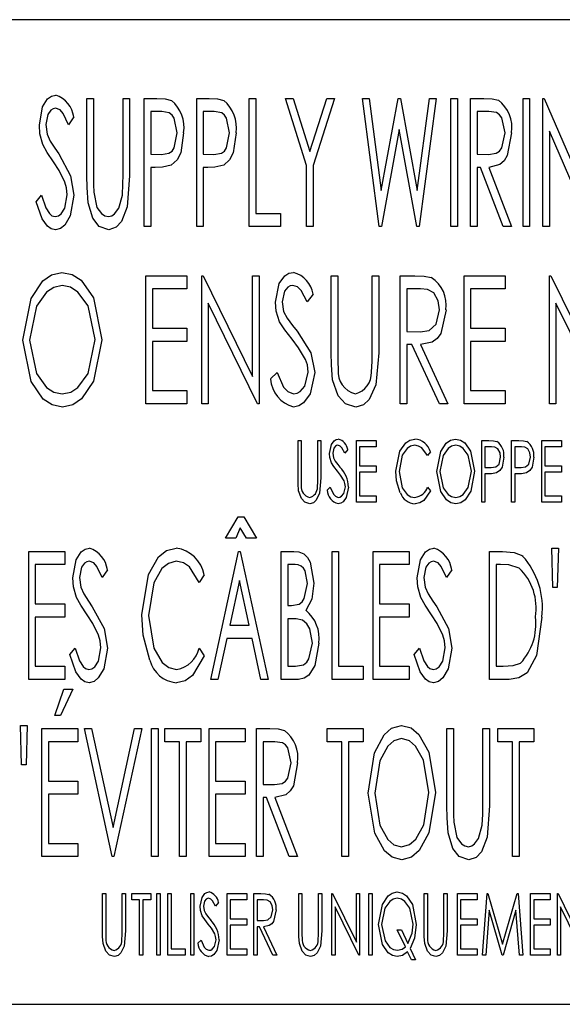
# Model space of a CAD drawing. Extents: x 7 to 118, y 3 to 79.
# Tile 30 of 37: x 57.238 to 57.789, y 31.54 to 32.54. Entities that reach past the tile are written whole.
import ezdxf

# ---------------------------------------------------------------- set-up
doc = ezdxf.new("R2010")
doc.units = 0
doc.layers.add('BODY', color=3, linetype='CONTINUOUS')

msp = doc.modelspace()

# ---------------------------------------------------------------- linework, layer by layer
at = {"layer": 'BODY', "linetype": 'CONTINUOUS'}
for p, q in [((59.3129, 32.54), (56.5629, 32.54)), ((57.3062, 32.46), (57.3129, 32.46)), ((57.3062, 32.3815), (57.3062, 32.46)), ((57.3129, 32.46), (57.3129, 32.3821)), ((57.3429, 32.46), (57.3495, 32.46)), ((57.3429, 32.3821), (57.3429, 32.46)), ((57.3495, 32.46), (57.3495, 32.3815)), ((57.3645, 32.46), (57.3773, 32.46)), ((57.3645, 32.33), (57.3645, 32.46)), ((57.4179, 32.46), (57.4306, 32.46)), ((57.4179, 32.33), (57.4179, 32.46)), ((57.4712, 32.46), (57.4779, 32.46)), ((57.4712, 32.33), (57.4712, 32.46)), ((57.4779, 32.46), (57.4779, 32.3433)), ((57.5079, 32.46), (57.5158, 32.46)), ((57.5295, 32.3918), (57.5079, 32.46)), ((57.5158, 32.46), (57.5329, 32.4062)), ((57.5329, 32.4062), (57.55, 32.46)), ((57.5579, 32.46), (57.5362, 32.3918)), ((57.55, 32.46), (57.5579, 32.46)), ((57.5862, 32.46), (57.5931, 32.46)), ((57.6033, 32.33), (57.5862, 32.46)), ((57.5931, 32.46), (57.6054, 32.3666)), ((57.6054, 32.3666), (57.6226, 32.46)), ((57.6226, 32.46), (57.625, 32.46)), ((57.625, 32.46), (57.642, 32.3666)), ((57.642, 32.3666), (57.6544, 32.46)), ((57.6612, 32.46), (57.644, 32.33)), ((57.6544, 32.46), (57.6612, 32.46)), ((57.6762, 32.46), (57.6829, 32.46)), ((57.6762, 32.33), (57.6762, 32.46)), ((57.6829, 32.46), (57.6829, 32.33)), ((57.6962, 32.46), (57.7095, 32.46)), ((57.6962, 32.33), (57.6962, 32.46)), ((57.7495, 32.46), (57.7562, 32.46)), ((57.7495, 32.33), (57.7495, 32.46)), ((57.7562, 32.46), (57.7562, 32.33)), ((57.7695, 32.46), (57.7709, 32.46)), ((57.7695, 32.33), (57.7695, 32.46)), ((57.7709, 32.46), (57.8129, 32.3629)), ((57.2929, 32.4413), (57.2876, 32.4333)), ((57.3712, 32.4466), (57.3712, 32.4033)), ((57.3824, 32.4466), (57.3712, 32.4466)), ((57.4245, 32.4466), (57.4245, 32.4033)), ((57.4357, 32.4466), (57.4245, 32.4466)), ((57.7029, 32.4466), (57.7029, 32.4033)), ((57.7147, 32.4466), (57.7029, 32.4466)), ((57.6237, 32.4283), (57.6056, 32.33)), ((57.6416, 32.33), (57.6237, 32.4283)), ((57.7762, 32.4268), (57.7762, 32.33)), ((57.818, 32.33), (57.7762, 32.4268)), ((57.3712, 32.4033), (57.3819, 32.403)), ((57.4245, 32.4033), (57.4352, 32.403)), ((57.7029, 32.4033), (57.7144, 32.4031)), ((57.5295, 32.33), (57.5295, 32.3918)), ((57.5362, 32.3918), (57.5362, 32.33)), ((57.3712, 32.39), (57.3712, 32.33)), ((57.3757, 32.39), (57.3712, 32.39)), ((57.4245, 32.39), (57.4245, 32.33)), ((57.4291, 32.39), (57.4245, 32.39)), ((57.7029, 32.39), (57.7029, 32.33)), ((57.7061, 32.39), (57.7029, 32.39)), ((57.7294, 32.33), (57.7061, 32.39)), ((57.7146, 32.39), (57.7379, 32.33)), ((57.2545, 32.3551), (57.26, 32.3616)), ((57.4779, 32.3433), (57.5029, 32.3433)), ((57.5029, 32.3433), (57.5029, 32.33)), ((57.3712, 32.33), (57.3645, 32.33)), ((57.4245, 32.33), (57.4179, 32.33)), ((57.5029, 32.33), (57.4712, 32.33)), ((57.5362, 32.33), (57.5295, 32.33)), ((57.6056, 32.33), (57.6033, 32.33)), ((57.644, 32.33), (57.6416, 32.33)), ((57.6829, 32.33), (57.6762, 32.33)), ((57.7029, 32.33), (57.6962, 32.33)), ((57.7379, 32.33), (57.7294, 32.33)), ((57.7562, 32.33), (57.7495, 32.33)), ((57.7762, 32.33), (57.7695, 32.33)), ((57.3662, 32.28), (57.4079, 32.28)), ((57.3662, 32.15), (57.3662, 32.28)), ((57.4079, 32.28), (57.4079, 32.2666)), ((57.4229, 32.28), (57.4243, 32.28)), ((57.4229, 32.15), (57.4229, 32.28)), ((57.4243, 32.28), (57.4745, 32.1775)), ((57.4745, 32.28), (57.4812, 32.28)), ((57.4745, 32.1775), (57.4745, 32.28)), ((57.4812, 32.28), (57.4812, 32.15)), ((57.5545, 32.28), (57.5612, 32.28)), ((57.5545, 32.2015), (57.5545, 32.28)), ((57.5612, 32.28), (57.5612, 32.2021)), ((57.5962, 32.28), (57.6029, 32.28)), ((57.5962, 32.2021), (57.5962, 32.28)), ((57.6029, 32.28), (57.6029, 32.2015)), ((57.6245, 32.28), (57.6394, 32.28)), ((57.6245, 32.15), (57.6245, 32.28)), ((57.6895, 32.28), (57.7312, 32.28)), ((57.6895, 32.15), (57.6895, 32.28)), ((57.7312, 32.28), (57.7312, 32.2666)), ((57.7762, 32.28), (57.7776, 32.28)), ((57.7762, 32.15), (57.7762, 32.28)), ((57.7776, 32.28), (57.8279, 32.1775)), ((57.3729, 32.2666), (57.3729, 32.2266)), ((57.4079, 32.2666), (57.3729, 32.2666)), ((57.5362, 32.2613), (57.5299, 32.2533)), ((57.6312, 32.2666), (57.6312, 32.2233)), ((57.6451, 32.2666), (57.6312, 32.2666)), ((57.6962, 32.2666), (57.6962, 32.2266)), ((57.7312, 32.2666), (57.6962, 32.2666)), ((57.4295, 32.2522), (57.4295, 32.15)), ((57.4797, 32.15), (57.4295, 32.2522)), ((57.7829, 32.2522), (57.7829, 32.15)), ((57.833, 32.15), (57.7829, 32.2522)), ((57.3729, 32.2266), (57.4079, 32.2266)), ((57.4079, 32.2266), (57.4079, 32.2133)), ((57.6312, 32.2233), (57.6448, 32.2231)), ((57.6962, 32.2266), (57.7312, 32.2266)), ((57.7312, 32.2266), (57.7312, 32.2133)), ((57.3729, 32.2133), (57.3729, 32.1633)), ((57.4079, 32.2133), (57.3729, 32.2133)), ((57.6962, 32.2133), (57.6962, 32.1633)), ((57.7312, 32.2133), (57.6962, 32.2133)), ((57.6312, 32.21), (57.6312, 32.15)), ((57.6366, 32.21), (57.6312, 32.21)), ((57.6644, 32.15), (57.6366, 32.21)), ((57.6451, 32.21), (57.6729, 32.15)), ((57.4929, 32.1751), (57.4994, 32.1816)), ((57.3729, 32.1633), (57.4079, 32.1633)), ((57.4079, 32.1633), (57.4079, 32.15)), ((57.6962, 32.1633), (57.7312, 32.1633)), ((57.7312, 32.1633), (57.7312, 32.15)), ((57.4079, 32.15), (57.3662, 32.15)), ((57.4295, 32.15), (57.4229, 32.15)), ((57.4812, 32.15), (57.4797, 32.15)), ((57.6312, 32.15), (57.6245, 32.15)), ((57.6729, 32.15), (57.6644, 32.15)), ((57.7312, 32.15), (57.6895, 32.15)), ((57.7829, 32.15), (57.7762, 32.15)), ((57.5208, 32.1125), (57.524, 32.1125)), ((57.5208, 32.0747), (57.5208, 32.1125)), ((57.524, 32.1125), (57.524, 32.075)), ((57.5408, 32.1125), (57.544, 32.1125)), ((57.5408, 32.075), (57.5408, 32.1125)), ((57.544, 32.1125), (57.544, 32.0747)), ((57.5801, 32.1125), (57.6001, 32.1125)), ((57.5801, 32.05), (57.5801, 32.1125)), ((57.6001, 32.1125), (57.6001, 32.1061)), ((57.7075, 32.1125), (57.7146, 32.1125)), ((57.7075, 32.05), (57.7075, 32.1125)), ((57.7379, 32.1125), (57.7451, 32.1125)), ((57.7379, 32.05), (57.7379, 32.1125)), ((57.7684, 32.1125), (57.7884, 32.1125)), ((57.7684, 32.05), (57.7684, 32.1125)), ((57.7884, 32.1125), (57.7884, 32.1061)), ((57.5713, 32.1035), (57.5683, 32.0997)), ((57.5833, 32.1061), (57.5833, 32.0868)), ((57.6001, 32.1061), (57.5833, 32.1061)), ((57.6554, 32.101), (57.6525, 32.0973)), ((57.7107, 32.1061), (57.7107, 32.0852)), ((57.7174, 32.1061), (57.7107, 32.1061)), ((57.7411, 32.1061), (57.7411, 32.0852)), ((57.7479, 32.1061), (57.7411, 32.1061)), ((57.7716, 32.1061), (57.7716, 32.0868)), ((57.7884, 32.1061), (57.7716, 32.1061)), ((57.5833, 32.0868), (57.6001, 32.0868)), ((57.5833, 32.0804), (57.5833, 32.0564)), ((57.6001, 32.0804), (57.5833, 32.0804)), ((57.6001, 32.0868), (57.6001, 32.0804)), ((57.7107, 32.0852), (57.7171, 32.0851)), ((57.7411, 32.0852), (57.7476, 32.0851)), ((57.7716, 32.0868), (57.7884, 32.0868)), ((57.7716, 32.0804), (57.7716, 32.0564)), ((57.7884, 32.0804), (57.7716, 32.0804)), ((57.7884, 32.0868), (57.7884, 32.0804)), ((57.7107, 32.0788), (57.7107, 32.05)), ((57.7133, 32.0788), (57.7107, 32.0788)), ((57.7411, 32.0788), (57.7411, 32.05)), ((57.7438, 32.0788), (57.7411, 32.0788)), ((57.5504, 32.062), (57.5536, 32.0652)), ((57.6525, 32.0652), (57.6554, 32.0615)), ((57.5833, 32.0564), (57.6001, 32.0564)), ((57.6001, 32.0564), (57.6001, 32.05)), ((57.7716, 32.0564), (57.7884, 32.0564)), ((57.7884, 32.0564), (57.7884, 32.05)), ((57.6001, 32.05), (57.5801, 32.05)), ((57.7107, 32.05), (57.7075, 32.05)), ((57.7411, 32.05), (57.7379, 32.05)), ((57.7884, 32.05), (57.7684, 32.05)), ((57.447, 32.0133), (57.46, 32.035)), ((57.46, 32.035), (57.4658, 32.035)), ((57.4658, 32.035), (57.4787, 32.0133)), ((57.462, 32.0239), (57.4574, 32.0133)), ((57.4683, 32.0133), (57.462, 32.0239)), ((57.4574, 32.0133), (57.447, 32.0133)), ((57.4787, 32.0133), (57.4683, 32.0133)), ((57.7787, 32.0033), (57.7854, 32.0033)), ((57.7797, 31.9633), (57.7787, 32.0033)), ((57.7854, 32.0033), (57.7843, 31.9633)), ((57.247, 32), (57.2837, 32)), ((57.247, 31.87), (57.247, 32)), ((57.2837, 32), (57.2837, 31.9866)), ((57.432, 31.87), (57.4604, 32)), ((57.4604, 32), (57.462, 32)), ((57.462, 32), (57.4904, 31.87)), ((57.5037, 32), (57.5164, 32)), ((57.5037, 31.87), (57.5037, 32)), ((57.5554, 32), (57.562, 32)), ((57.5554, 31.87), (57.5554, 32)), ((57.562, 32), (57.562, 31.8833)), ((57.597, 32), (57.6337, 32)), ((57.597, 31.87), (57.597, 32)), ((57.6337, 32), (57.6337, 31.9866)), ((57.7154, 32), (57.7285, 32)), ((57.7154, 31.87), (57.7154, 32)), ((57.2537, 31.9866), (57.2537, 31.9466)), ((57.2837, 31.9866), (57.2537, 31.9866)), ((57.327, 31.9813), (57.3218, 31.9733)), ((57.5104, 31.9866), (57.5104, 31.945)), ((57.5177, 31.9866), (57.5104, 31.9866)), ((57.6037, 31.9866), (57.6037, 31.9466)), ((57.6337, 31.9866), (57.6037, 31.9866)), ((57.677, 31.9813), (57.6718, 31.9733)), ((57.7264, 31.9866), (57.722, 31.9866)), ((57.722, 31.9866), (57.722, 31.8833)), ((57.4254, 31.9761), (57.4203, 31.9683)), ((57.4612, 31.9703), (57.4513, 31.925)), ((57.4711, 31.925), (57.4612, 31.9703)), ((57.7843, 31.9633), (57.7797, 31.9633)), ((57.2537, 31.9466), (57.2837, 31.9466)), ((57.2837, 31.9466), (57.2837, 31.9333)), ((57.5104, 31.945), (57.514, 31.945)), ((57.6037, 31.9466), (57.6337, 31.9466)), ((57.6337, 31.9466), (57.6337, 31.9333)), ((57.2537, 31.9333), (57.2537, 31.8833)), ((57.2837, 31.9333), (57.2537, 31.9333)), ((57.5104, 31.9316), (57.5104, 31.8833)), ((57.5139, 31.9316), (57.5104, 31.9316)), ((57.6037, 31.9333), (57.6037, 31.8833)), ((57.6337, 31.9333), (57.6037, 31.9333)), ((57.4513, 31.925), (57.4711, 31.925)), ((57.4484, 31.9116), (57.4393, 31.87)), ((57.474, 31.9116), (57.4484, 31.9116)), ((57.4831, 31.87), (57.474, 31.9116)), ((57.2887, 31.8951), (57.2942, 31.9016)), ((57.4203, 31.9016), (57.4254, 31.8939)), ((57.6387, 31.8951), (57.6442, 31.9016)), ((57.2537, 31.8833), (57.2837, 31.8833)), ((57.2837, 31.8833), (57.2837, 31.87)), ((57.5104, 31.8833), (57.5181, 31.8833)), ((57.562, 31.8833), (57.587, 31.8833)), ((57.587, 31.8833), (57.587, 31.87)), ((57.6037, 31.8833), (57.6337, 31.8833)), ((57.6337, 31.8833), (57.6337, 31.87)), ((57.722, 31.8833), (57.7292, 31.8833)), ((57.2837, 31.87), (57.247, 31.87)), ((57.4393, 31.87), (57.432, 31.87)), ((57.4904, 31.87), (57.4831, 31.87)), ((57.5213, 31.87), (57.5037, 31.87)), ((57.587, 31.87), (57.5554, 31.87)), ((57.6337, 31.87), (57.597, 31.87)), ((57.7355, 31.87), (57.7154, 31.87)), ((57.2737, 31.8333), (57.2829, 31.86)), ((57.292, 31.86), (57.2795, 31.8333)), ((57.2829, 31.86), (57.292, 31.86)), ((57.2795, 31.8333), (57.2737, 31.8333)), ((57.2387, 31.8233), (57.2454, 31.8233)), ((57.2397, 31.7833), (57.2387, 31.8233)), ((57.2454, 31.8233), (57.2443, 31.7833)), ((57.2604, 31.82), (57.297, 31.82)), ((57.2604, 31.69), (57.2604, 31.82)), ((57.297, 31.82), (57.297, 31.8066)), ((57.3037, 31.82), (57.311, 31.82)), ((57.332, 31.69), (57.3037, 31.82)), ((57.311, 31.82), (57.3328, 31.7196)), ((57.3328, 31.7196), (57.3547, 31.82)), ((57.362, 31.82), (57.3337, 31.69)), ((57.3547, 31.82), (57.362, 31.82)), ((57.372, 31.82), (57.3787, 31.82)), ((57.372, 31.69), (57.372, 31.82)), ((57.3787, 31.82), (57.3787, 31.69)), ((57.3854, 31.82), (57.422, 31.82)), ((57.3854, 31.8066), (57.3854, 31.82)), ((57.422, 31.82), (57.422, 31.8066)), ((57.4304, 31.82), (57.467, 31.82)), ((57.4304, 31.69), (57.4304, 31.82)), ((57.467, 31.82), (57.467, 31.8066)), ((57.4787, 31.82), (57.492, 31.82)), ((57.4787, 31.69), (57.4787, 31.82)), ((57.5504, 31.82), (57.587, 31.82)), ((57.5504, 31.8066), (57.5504, 31.82)), ((57.587, 31.82), (57.587, 31.8066)), ((57.672, 31.82), (57.6787, 31.82)), ((57.672, 31.7415), (57.672, 31.82)), ((57.6787, 31.82), (57.6787, 31.7421)), ((57.7087, 31.82), (57.7154, 31.82)), ((57.7087, 31.7421), (57.7087, 31.82)), ((57.7154, 31.82), (57.7154, 31.7415)), ((57.7237, 31.82), (57.7604, 31.82)), ((57.7237, 31.8066), (57.7237, 31.82)), ((57.7604, 31.82), (57.7604, 31.8066)), ((57.267, 31.8066), (57.267, 31.7666)), ((57.297, 31.8066), (57.267, 31.8066)), ((57.4004, 31.8066), (57.3854, 31.8066)), ((57.4004, 31.69), (57.4004, 31.8066)), ((57.407, 31.8066), (57.407, 31.69)), ((57.422, 31.8066), (57.407, 31.8066)), ((57.437, 31.8066), (57.437, 31.7666)), ((57.467, 31.8066), (57.437, 31.8066)), ((57.4854, 31.8066), (57.4854, 31.7633)), ((57.4972, 31.8066), (57.4854, 31.8066)), ((57.5654, 31.8066), (57.5504, 31.8066)), ((57.5654, 31.69), (57.5654, 31.8066)), ((57.572, 31.8066), (57.572, 31.69)), ((57.587, 31.8066), (57.572, 31.8066)), ((57.7387, 31.8066), (57.7237, 31.8066)), ((57.7387, 31.69), (57.7387, 31.8066)), ((57.7454, 31.8066), (57.7454, 31.69)), ((57.7604, 31.8066), (57.7454, 31.8066)), ((57.2443, 31.7833), (57.2397, 31.7833)), ((57.267, 31.7666), (57.297, 31.7666)), ((57.297, 31.7666), (57.297, 31.7533)), ((57.437, 31.7666), (57.467, 31.7666)), ((57.467, 31.7666), (57.467, 31.7533)), ((57.4854, 31.7633), (57.4969, 31.7631)), ((57.267, 31.7533), (57.267, 31.7033)), ((57.297, 31.7533), (57.267, 31.7533)), ((57.437, 31.7533), (57.437, 31.7033)), ((57.467, 31.7533), (57.437, 31.7533)), ((57.4854, 31.75), (57.4854, 31.69)), ((57.4886, 31.75), (57.4854, 31.75)), ((57.5119, 31.69), (57.4886, 31.75)), ((57.4971, 31.75), (57.5204, 31.69)), ((57.267, 31.7033), (57.297, 31.7033)), ((57.297, 31.7033), (57.297, 31.69)), ((57.437, 31.7033), (57.467, 31.7033)), ((57.467, 31.7033), (57.467, 31.69)), ((57.297, 31.69), (57.2604, 31.69)), ((57.3337, 31.69), (57.332, 31.69)), ((57.3787, 31.69), (57.372, 31.69)), ((57.407, 31.69), (57.4004, 31.69)), ((57.467, 31.69), (57.4304, 31.69)), ((57.4854, 31.69), (57.4787, 31.69)), ((57.5204, 31.69), (57.5119, 31.69)), ((57.572, 31.69), (57.5654, 31.69)), ((57.7454, 31.69), (57.7387, 31.69)), ((57.3221, 31.6525), (57.3253, 31.6525)), ((57.3221, 31.6147), (57.3221, 31.6525)), ((57.3253, 31.6525), (57.3253, 31.615)), ((57.3421, 31.6525), (57.3453, 31.6525)), ((57.3421, 31.615), (57.3421, 31.6525)), ((57.3453, 31.6525), (57.3453, 31.6147)), ((57.3517, 31.6525), (57.371, 31.6525)), ((57.3517, 31.6461), (57.3517, 31.6525)), ((57.371, 31.6525), (57.371, 31.6461)), ((57.3774, 31.6525), (57.3806, 31.6525)), ((57.3774, 31.59), (57.3774, 31.6525)), ((57.3806, 31.6525), (57.3806, 31.59)), ((57.3886, 31.6525), (57.3918, 31.6525)), ((57.3886, 31.59), (57.3886, 31.6525)), ((57.3918, 31.6525), (57.3918, 31.5964)), ((57.4118, 31.6525), (57.415, 31.6525)), ((57.4118, 31.59), (57.4118, 31.6525)), ((57.415, 31.6525), (57.415, 31.59)), ((57.4487, 31.6525), (57.4687, 31.6525)), ((57.4487, 31.59), (57.4487, 31.6525)), ((57.4687, 31.6525), (57.4687, 31.6461)), ((57.4759, 31.6525), (57.4831, 31.6525)), ((57.4759, 31.59), (57.4759, 31.6525)), ((57.5216, 31.6525), (57.5248, 31.6525)), ((57.5216, 31.6147), (57.5216, 31.6525)), ((57.5248, 31.6525), (57.5248, 31.615)), ((57.5416, 31.6525), (57.5448, 31.6525)), ((57.5416, 31.615), (57.5416, 31.6525)), ((57.5448, 31.6525), (57.5448, 31.6147)), ((57.5552, 31.6525), (57.5559, 31.6525)), ((57.5552, 31.59), (57.5552, 31.6525)), ((57.5559, 31.6525), (57.5801, 31.6032)), ((57.5801, 31.6525), (57.5833, 31.6525)), ((57.5801, 31.6032), (57.5801, 31.6525)), ((57.5833, 31.6525), (57.5833, 31.59)), ((57.5929, 31.6525), (57.5961, 31.6525)), ((57.5929, 31.59), (57.5929, 31.6525)), ((57.5961, 31.6525), (57.5961, 31.59)), ((57.649, 31.6525), (57.6522, 31.6525)), ((57.649, 31.6147), (57.649, 31.6525)), ((57.6522, 31.6525), (57.6522, 31.615)), ((57.669, 31.6525), (57.6722, 31.6525)), ((57.669, 31.615), (57.669, 31.6525)), ((57.6722, 31.6525), (57.6722, 31.6147)), ((57.6827, 31.6525), (57.7027, 31.6525)), ((57.6827, 31.59), (57.6827, 31.6525)), ((57.7027, 31.6525), (57.7027, 31.6461)), ((57.7083, 31.59), (57.713, 31.6525)), ((57.713, 31.6525), (57.7138, 31.6525)), ((57.7138, 31.6525), (57.7287, 31.6011)), ((57.7287, 31.6011), (57.7436, 31.6525)), ((57.7436, 31.6525), (57.7444, 31.6525)), ((57.7444, 31.6525), (57.7492, 31.59)), ((57.7572, 31.6525), (57.7772, 31.6525)), ((57.7572, 31.59), (57.7572, 31.6525)), ((57.7772, 31.6525), (57.7772, 31.6461)), ((57.7844, 31.6525), (57.7851, 31.6525)), ((57.7844, 31.59), (57.7844, 31.6525)), ((57.7851, 31.6525), (57.8093, 31.6032)), ((57.3597, 31.6461), (57.3517, 31.6461)), ((57.3597, 31.59), (57.3597, 31.6461)), ((57.3629, 31.6461), (57.3629, 31.59)), ((57.371, 31.6461), (57.3629, 31.6461)), ((57.4399, 31.6435), (57.4369, 31.6397)), ((57.4519, 31.6461), (57.4519, 31.6268)), ((57.4687, 31.6461), (57.4519, 31.6461)), ((57.4791, 31.6461), (57.4791, 31.6252)), ((57.4858, 31.6461), (57.4791, 31.6461)), ((57.6859, 31.6461), (57.6859, 31.6268)), ((57.7027, 31.6461), (57.6859, 31.6461)), ((57.7604, 31.6461), (57.7604, 31.6268)), ((57.7772, 31.6461), (57.7604, 31.6461)), ((57.5585, 31.6391), (57.5585, 31.59)), ((57.5826, 31.59), (57.5585, 31.6391)), ((57.7151, 31.6356), (57.7115, 31.59)), ((57.7284, 31.59), (57.7151, 31.6356)), ((57.7423, 31.6355), (57.7292, 31.59)), ((57.7459, 31.59), (57.7423, 31.6355)), ((57.7876, 31.6391), (57.7876, 31.59)), ((57.8117, 31.59), (57.7876, 31.6391)), ((57.4519, 31.6268), (57.4687, 31.6268)), ((57.4519, 31.6204), (57.4519, 31.5964)), ((57.4687, 31.6204), (57.4519, 31.6204)), ((57.4687, 31.6268), (57.4687, 31.6204)), ((57.4791, 31.6252), (57.4857, 31.6251)), ((57.6859, 31.6268), (57.7027, 31.6268)), ((57.6859, 31.6204), (57.6859, 31.5964)), ((57.7027, 31.6204), (57.6859, 31.6204)), ((57.7027, 31.6268), (57.7027, 31.6204)), ((57.7604, 31.6268), (57.7772, 31.6268)), ((57.7604, 31.6204), (57.7604, 31.5964)), ((57.7772, 31.6204), (57.7604, 31.6204)), ((57.7772, 31.6268), (57.7772, 31.6204)), ((57.4791, 31.6188), (57.4791, 31.59)), ((57.4817, 31.6188), (57.4791, 31.6188)), ((57.4951, 31.59), (57.4817, 31.6188)), ((57.4858, 31.6188), (57.4992, 31.59)), ((57.6217, 31.6156), (57.6258, 31.6156)), ((57.6299, 31.5983), (57.6217, 31.6156)), ((57.6258, 31.6156), (57.6324, 31.6016)), ((57.419, 31.602), (57.4222, 31.6052)), ((57.3918, 31.5964), (57.4062, 31.5964)), ((57.4062, 31.5964), (57.4062, 31.59)), ((57.4519, 31.5964), (57.4687, 31.5964)), ((57.4687, 31.5964), (57.4687, 31.59)), ((57.6361, 31.5852), (57.6322, 31.5933)), ((57.6347, 31.5967), (57.6402, 31.5852)), ((57.6859, 31.5964), (57.7027, 31.5964)), ((57.7027, 31.5964), (57.7027, 31.59)), ((57.7604, 31.5964), (57.7772, 31.5964)), ((57.7772, 31.5964), (57.7772, 31.59)), ((57.3629, 31.59), (57.3597, 31.59)), ((57.3806, 31.59), (57.3774, 31.59)), ((57.4062, 31.59), (57.3886, 31.59)), ((57.415, 31.59), (57.4118, 31.59)), ((57.4687, 31.59), (57.4487, 31.59)), ((57.4791, 31.59), (57.4759, 31.59)), ((57.4992, 31.59), (57.4951, 31.59)), ((57.5585, 31.59), (57.5552, 31.59)), ((57.5833, 31.59), (57.5826, 31.59)), ((57.5961, 31.59), (57.5929, 31.59)), ((57.6402, 31.5852), (57.6361, 31.5852)), ((57.7027, 31.59), (57.6827, 31.59)), ((57.7115, 31.59), (57.7083, 31.59)), ((57.7292, 31.59), (57.7284, 31.59)), ((57.7492, 31.59), (57.7459, 31.59)), ((57.7772, 31.59), (57.7572, 31.59)), ((57.7876, 31.59), (57.7844, 31.59)), ((56.5629, 31.54), (59.3129, 31.54))]:
    msp.add_line(p, q, dxfattribs=at)
at = {"layer": 'BODY', "linetype": 'CONTINUOUS', "flags": 128}
for points in [[(57.2579, 32.433), (57.2612, 32.4515), (57.2663, 32.4595), (57.2701, 32.4623), (57.2747, 32.4633)], [(57.3773, 32.46), (57.3857, 32.4596), (57.3921, 32.458)], [(57.4306, 32.46), (57.439, 32.4596), (57.4454, 32.458)], [(57.7095, 32.46), (57.718, 32.4596), (57.7245, 32.4582)], [(57.2744, 32.45), (57.2718, 32.4495), (57.2696, 32.4481), (57.2666, 32.4438), (57.2645, 32.4335)], [(57.2876, 32.4333), (57.2822, 32.4446), (57.279, 32.4483), (57.2744, 32.45)], [(57.3979, 32.4251), (57.3949, 32.4399), (57.3929, 32.4431), (57.3899, 32.4454), (57.3824, 32.4466)], [(57.4512, 32.4251), (57.4482, 32.4399), (57.4462, 32.4431), (57.4432, 32.4454), (57.4357, 32.4466)], [(57.7312, 32.4252), (57.7279, 32.4403), (57.7256, 32.4435), (57.7224, 32.4456), (57.7147, 32.4466)], [(57.2615, 32.4132), (57.2585, 32.4241), (57.2579, 32.433)], [(57.2645, 32.4335), (57.2659, 32.4238), (57.2688, 32.4167)], [(57.3819, 32.403), (57.3896, 32.4043), (57.3927, 32.4066), (57.3948, 32.4099), (57.3979, 32.4251)], [(57.4045, 32.4251), (57.4016, 32.4047), (57.3979, 32.3975), (57.3919, 32.3921)], [(57.4352, 32.403), (57.4429, 32.4043), (57.446, 32.4066), (57.4482, 32.4099), (57.4512, 32.4251)], [(57.4579, 32.4251), (57.4549, 32.4047), (57.4512, 32.3975), (57.4452, 32.3921)], [(57.7144, 32.4031), (57.7223, 32.4044), (57.7255, 32.4066), (57.7279, 32.4098), (57.7312, 32.4252)], [(57.7379, 32.4252), (57.7335, 32.4019), (57.7304, 32.3968), (57.726, 32.3928), (57.7146, 32.39)], [(57.2721, 32.3955), (57.2657, 32.4052), (57.2615, 32.4132)], [(57.2688, 32.4167), (57.2736, 32.4094), (57.2775, 32.4038)], [(57.2775, 32.4038), (57.2896, 32.3815), (57.2929, 32.3618)], [(57.2839, 32.3748), (57.2779, 32.3867), (57.2721, 32.3955)], [(57.3919, 32.3921), (57.3829, 32.3902), (57.3757, 32.39)], [(57.4452, 32.3921), (57.4363, 32.3902), (57.4291, 32.39)], [(57.3074, 32.3541), (57.3063, 32.3694), (57.3062, 32.3815)], [(57.3129, 32.3821), (57.3129, 32.3724), (57.3131, 32.3648)], [(57.3495, 32.3815), (57.3471, 32.3498), (57.3412, 32.335), (57.336, 32.3291), (57.3285, 32.3266)], [(57.3422, 32.3619), (57.3428, 32.3732), (57.3429, 32.3821)], [(57.2862, 32.362), (57.2855, 32.3693), (57.2839, 32.3748)], [(57.26, 32.3616), (57.2645, 32.3489), (57.2681, 32.3432), (57.2706, 32.3409), (57.2739, 32.34)], [(57.2739, 32.34), (57.2772, 32.3408), (57.28, 32.3428), (57.2837, 32.3485), (57.2862, 32.362)], [(57.2929, 32.3618), (57.2891, 32.3407), (57.2837, 32.3314), (57.2795, 32.328), (57.2743, 32.3266)], [(57.3131, 32.3648), (57.3164, 32.3494), (57.3211, 32.3431), (57.3244, 32.3409), (57.3282, 32.34)], [(57.3282, 32.34), (57.3316, 32.3408), (57.3344, 32.3428), (57.3385, 32.3484), (57.3422, 32.3619)], [(57.2743, 32.3266), (57.2698, 32.3276), (57.266, 32.3302), (57.2607, 32.3377), (57.2545, 32.3551)], [(57.3285, 32.3266), (57.3188, 32.3301), (57.3123, 32.3383), (57.3074, 32.3541)], [(57.2412, 32.2144), (57.2494, 32.2568), (57.2614, 32.2747), (57.2702, 32.2809), (57.2807, 32.2833)], [(57.2807, 32.2833), (57.2913, 32.2812), (57.3004, 32.2753), (57.3128, 32.2575), (57.3212, 32.215)], [(57.4979, 32.253), (57.5017, 32.2719), (57.5074, 32.2798), (57.5115, 32.2824), (57.5163, 32.2833)], [(57.6394, 32.28), (57.6489, 32.2796), (57.6562, 32.2782)], [(57.281, 32.27), (57.2725, 32.2681), (57.2651, 32.2632), (57.2548, 32.2489), (57.2479, 32.2145)], [(57.3145, 32.2151), (57.3074, 32.2493), (57.297, 32.2634), (57.2896, 32.2682), (57.281, 32.27)], [(57.5154, 32.27), (57.5127, 32.2696), (57.5103, 32.2683), (57.5069, 32.2641), (57.5045, 32.2535)], [(57.5299, 32.2533), (57.5239, 32.2648), (57.5203, 32.2685), (57.5154, 32.27)], [(57.6645, 32.2452), (57.6632, 32.2545), (57.6588, 32.2626), (57.6524, 32.266), (57.6451, 32.2666)], [(57.5021, 32.2332), (57.4987, 32.244), (57.4979, 32.253)], [(57.5045, 32.2535), (57.5061, 32.2437), (57.5096, 32.2367)], [(57.6448, 32.2231), (57.6542, 32.2244), (57.6612, 32.2307), (57.6645, 32.2452)], [(57.6712, 32.2452), (57.6659, 32.2211), (57.6622, 32.2161), (57.6572, 32.2125), (57.6451, 32.21)], [(57.5147, 32.2155), (57.5072, 32.2251), (57.5021, 32.2332)], [(57.5096, 32.2367), (57.5152, 32.2294), (57.5198, 32.2238)], [(57.5198, 32.2238), (57.5339, 32.2018), (57.5379, 32.1818)], [(57.2813, 32.1466), (57.2708, 32.1488), (57.2619, 32.1547), (57.2497, 32.1724), (57.2412, 32.2144)], [(57.2479, 32.2145), (57.255, 32.1805), (57.2652, 32.1664), (57.2725, 32.1617), (57.281, 32.16)], [(57.281, 32.16), (57.2897, 32.1617), (57.2971, 32.1664), (57.3075, 32.1806), (57.3145, 32.2151)], [(57.3212, 32.215), (57.3129, 32.1728), (57.3008, 32.1549), (57.2919, 32.1488), (57.2813, 32.1466)], [(57.5285, 32.1948), (57.5214, 32.2068), (57.5147, 32.2155)], [(57.5559, 32.1741), (57.5547, 32.1894), (57.5545, 32.2015)], [(57.5612, 32.2021), (57.5613, 32.1924), (57.5615, 32.1848)], [(57.6029, 32.2015), (57.6, 32.169), (57.5931, 32.1543), (57.5872, 32.1488), (57.5794, 32.1466)], [(57.5954, 32.1819), (57.5961, 32.1932), (57.5962, 32.2021)], [(57.5312, 32.182), (57.5303, 32.1893), (57.5285, 32.1948)], [(57.4994, 32.1816), (57.5061, 32.1669), (57.5103, 32.1622), (57.5162, 32.16)], [(57.5379, 32.1818), (57.533, 32.1599), (57.5264, 32.1508), (57.5216, 32.1477), (57.5161, 32.1466)], [(57.5162, 32.16), (57.5198, 32.1606), (57.523, 32.1623), (57.5278, 32.1679), (57.5312, 32.182)], [(57.5794, 32.1466), (57.5691, 32.1498), (57.5616, 32.1578), (57.5559, 32.1741)], [(57.5528, 32.0995), (57.5547, 32.1086), (57.5574, 32.1124), (57.5594, 32.1136), (57.5617, 32.1141)], [(57.6202, 32.0816), (57.6242, 32.1019), (57.6302, 32.1103), (57.6345, 32.1131), (57.6396, 32.1141)], [(57.6618, 32.081), (57.6658, 32.1013), (57.6715, 32.1099), (57.6758, 32.1129), (57.6808, 32.1141)], [(57.6808, 32.1141), (57.6859, 32.1131), (57.6903, 32.1102), (57.6962, 32.1017), (57.7003, 32.0813)], [(57.7146, 32.1125), (57.7193, 32.1123), (57.7229, 32.1115)], [(57.7451, 32.1125), (57.7498, 32.1123), (57.7534, 32.1115)], [(57.5613, 32.1077), (57.56, 32.1075), (57.5588, 32.1069), (57.5572, 32.1048), (57.556, 32.0998)], [(57.5683, 32.0997), (57.5653, 32.1052), (57.5636, 32.1069), (57.5613, 32.1077)], [(57.6394, 32.1077), (57.6352, 32.1068), (57.6317, 32.1045), (57.6267, 32.0977), (57.6234, 32.0812)], [(57.6525, 32.0973), (57.6466, 32.1051), (57.6432, 32.107), (57.6394, 32.1077)], [(57.681, 32.1077), (57.6768, 32.1068), (57.6733, 32.1044), (57.6684, 32.0975), (57.665, 32.081)], [(57.6971, 32.0813), (57.6937, 32.0977), (57.6886, 32.1045), (57.6851, 32.1068), (57.681, 32.1077)], [(57.7267, 32.0957), (57.7261, 32.1001), (57.724, 32.1041), (57.7209, 32.1057), (57.7174, 32.1061)], [(57.7572, 32.0957), (57.7565, 32.1001), (57.7545, 32.1041), (57.7514, 32.1057), (57.7479, 32.1061)], [(57.5549, 32.09), (57.5532, 32.0952), (57.5528, 32.0995)], [(57.556, 32.0998), (57.5568, 32.0951), (57.5585, 32.0917)], [(57.5585, 32.0917), (57.5612, 32.0882), (57.5634, 32.0855)], [(57.7171, 32.0851), (57.7217, 32.0857), (57.7251, 32.0887), (57.7267, 32.0957)], [(57.7299, 32.0957), (57.7281, 32.0856), (57.7259, 32.0822), (57.7226, 32.0799)], [(57.7476, 32.0851), (57.7521, 32.0857), (57.7555, 32.0887), (57.7572, 32.0957)], [(57.7604, 32.0957), (57.7586, 32.0856), (57.7564, 32.0822), (57.7531, 32.0799)], [(57.5609, 32.0815), (57.5573, 32.0861), (57.5549, 32.09)], [(57.5676, 32.0715), (57.5641, 32.0773), (57.5609, 32.0815)], [(57.6247, 32.0593), (57.6209, 32.0715), (57.6202, 32.0816)], [(57.6234, 32.0812), (57.6267, 32.0646), (57.6318, 32.0577), (57.6354, 32.0555), (57.6396, 32.0548)], [(57.6811, 32.0484), (57.6761, 32.0494), (57.6718, 32.0523), (57.6659, 32.0608), (57.6618, 32.081)], [(57.665, 32.081), (57.6684, 32.0646), (57.6733, 32.0579), (57.6769, 32.0556), (57.681, 32.0548)], [(57.681, 32.0548), (57.6851, 32.0556), (57.6887, 32.0579), (57.6937, 32.0647), (57.6971, 32.0813)], [(57.7003, 32.0813), (57.6963, 32.061), (57.6905, 32.0524), (57.6862, 32.0494), (57.6811, 32.0484)], [(57.5214, 32.0616), (57.5209, 32.0689), (57.5208, 32.0747)], [(57.524, 32.075), (57.524, 32.0704), (57.5241, 32.0667)], [(57.544, 32.0747), (57.5427, 32.0591), (57.5393, 32.0521), (57.5365, 32.0494), (57.5328, 32.0484)], [(57.5404, 32.0653), (57.5408, 32.0708), (57.5408, 32.075)], [(57.5689, 32.0654), (57.5685, 32.0689), (57.5676, 32.0715)], [(57.7226, 32.0799), (57.7175, 32.0789), (57.7133, 32.0788)], [(57.7531, 32.0799), (57.7479, 32.0789), (57.7438, 32.0788)], [(57.5328, 32.0484), (57.5278, 32.0499), (57.5242, 32.0538), (57.5214, 32.0616)], [(57.5536, 32.0652), (57.5568, 32.0581), (57.5588, 32.0559), (57.5617, 32.0548)], [(57.5721, 32.0653), (57.5698, 32.0547), (57.5666, 32.0504), (57.5643, 32.0489), (57.5616, 32.0484)], [(57.5617, 32.0548), (57.5634, 32.0551), (57.5649, 32.0559), (57.5672, 32.0586), (57.5689, 32.0654)], [(57.6554, 32.0615), (57.6485, 32.0516), (57.6444, 32.0492), (57.6397, 32.0484)], [(57.292, 31.973), (57.2953, 31.9915), (57.3004, 31.9995), (57.3043, 32.0023), (57.3089, 32.0033)], [(57.362, 31.9357), (57.3687, 31.9765), (57.379, 31.9944), (57.387, 32.0009), (57.397, 32.0033)], [(57.642, 31.973), (57.6453, 31.9915), (57.6504, 31.9995), (57.6543, 32.0023), (57.6589, 32.0033)], [(57.5164, 32), (57.5217, 31.9994), (57.5267, 31.9974), (57.5305, 31.9936), (57.5331, 31.9889), (57.537, 31.9678)], [(57.7285, 32), (57.7404, 31.9989), (57.7491, 31.9953)], [(57.3086, 31.99), (57.306, 31.9895), (57.3038, 31.9881), (57.3007, 31.9838), (57.2987, 31.9735)], [(57.3218, 31.9733), (57.3164, 31.9846), (57.3132, 31.9883), (57.3086, 31.99)], [(57.397, 31.99), (57.389, 31.9878), (57.3825, 31.9825), (57.3741, 31.968), (57.3687, 31.9348)], [(57.4203, 31.9683), (57.4103, 31.9842), (57.4042, 31.9884), (57.397, 31.99)], [(57.5304, 31.9675), (57.528, 31.9802), (57.5263, 31.983), (57.5239, 31.9851), (57.5209, 31.9863), (57.5177, 31.9866)], [(57.6586, 31.99), (57.656, 31.9895), (57.6538, 31.9881), (57.6507, 31.9838), (57.6487, 31.9735)], [(57.6718, 31.9733), (57.6664, 31.9846), (57.6632, 31.9883), (57.6586, 31.99)], [(57.7456, 31.983), (57.7351, 31.9862), (57.7264, 31.9866)], [(57.2956, 31.9532), (57.2927, 31.9641), (57.292, 31.973)], [(57.2987, 31.9735), (57.3, 31.9638), (57.303, 31.9567)], [(57.6456, 31.9532), (57.6427, 31.9641), (57.642, 31.973)], [(57.6487, 31.9735), (57.65, 31.9638), (57.653, 31.9567)], [(57.514, 31.945), (57.5218, 31.9464), (57.5249, 31.9487), (57.5271, 31.9521), (57.5304, 31.9675)], [(57.537, 31.9678), (57.5349, 31.9515), (57.5288, 31.9401)], [(57.3063, 31.9355), (57.2999, 31.9452), (57.2956, 31.9532)], [(57.303, 31.9567), (57.3078, 31.9494), (57.3117, 31.9438)], [(57.6563, 31.9355), (57.6499, 31.9452), (57.6456, 31.9532)], [(57.653, 31.9567), (57.6578, 31.9494), (57.6617, 31.9438)], [(57.3117, 31.9438), (57.3237, 31.9215), (57.327, 31.9018)], [(57.6617, 31.9438), (57.6737, 31.9215), (57.677, 31.9018)], [(57.318, 31.9148), (57.3121, 31.9267), (57.3063, 31.9355)], [(57.3703, 31.8894), (57.3634, 31.9149), (57.362, 31.9357)], [(57.3687, 31.9348), (57.3742, 31.9016), (57.3826, 31.8871), (57.3893, 31.8819), (57.3974, 31.88)], [(57.5252, 31.9301), (57.5189, 31.9314), (57.5139, 31.9316)], [(57.5354, 31.9069), (57.5327, 31.9214), (57.5297, 31.9265), (57.5252, 31.9301)], [(57.668, 31.9148), (57.6621, 31.9267), (57.6563, 31.9355)], [(57.7687, 31.9333), (57.7631, 31.8941), (57.7536, 31.8768), (57.7453, 31.8715), (57.7355, 31.87)], [(57.3204, 31.902), (57.3196, 31.9093), (57.318, 31.9148)], [(57.6704, 31.902), (57.6696, 31.9093), (57.668, 31.9148)], [(57.2942, 31.9016), (57.2987, 31.8889), (57.3023, 31.8832), (57.3048, 31.8809), (57.308, 31.88)], [(57.308, 31.88), (57.3113, 31.8808), (57.3141, 31.8828), (57.3179, 31.8885), (57.3204, 31.902)], [(57.327, 31.9018), (57.3233, 31.8807), (57.3178, 31.8714), (57.3137, 31.868), (57.3085, 31.8666)], [(57.5181, 31.8833), (57.5263, 31.8848), (57.5296, 31.8873), (57.5319, 31.8907), (57.5354, 31.9069)], [(57.542, 31.9069), (57.538, 31.8841), (57.5318, 31.8743), (57.527, 31.8711), (57.5213, 31.87)], [(57.6442, 31.9016), (57.6487, 31.8889), (57.6523, 31.8832), (57.6548, 31.8809), (57.658, 31.88)], [(57.658, 31.88), (57.6613, 31.8808), (57.6641, 31.8828), (57.6679, 31.8885), (57.6704, 31.902)], [(57.677, 31.9018), (57.6733, 31.8807), (57.6678, 31.8714), (57.6637, 31.868), (57.6585, 31.8666)], [(57.3085, 31.8666), (57.304, 31.8676), (57.3002, 31.8702), (57.2949, 31.8777), (57.2887, 31.8951)], [(57.4254, 31.8939), (57.4135, 31.8739), (57.406, 31.8686), (57.3971, 31.8666)], [(57.6585, 31.8666), (57.654, 31.8676), (57.6502, 31.8702), (57.6449, 31.8777), (57.6387, 31.8951)], [(57.7292, 31.8833), (57.7394, 31.884), (57.747, 31.8866)], [(57.592, 31.7544), (57.5985, 31.7953), (57.6082, 31.8135), (57.6159, 31.8204), (57.6258, 31.8233)], [(57.6258, 31.8233), (57.6358, 31.8207), (57.6437, 31.8141), (57.6538, 31.7959), (57.6604, 31.755)], [(57.492, 31.82), (57.5005, 31.8196), (57.507, 31.8182)], [(57.5137, 31.7852), (57.5104, 31.8003), (57.5081, 31.8035), (57.5049, 31.8056), (57.4972, 31.8066)], [(57.6261, 31.81), (57.6181, 31.8076), (57.6119, 31.802), (57.6039, 31.7874), (57.5987, 31.7545)], [(57.6537, 31.7551), (57.6484, 31.7878), (57.6402, 31.8022), (57.634, 31.8077), (57.6261, 31.81)], [(57.4969, 31.7631), (57.5048, 31.7644), (57.508, 31.7666), (57.5104, 31.7698), (57.5137, 31.7852)], [(57.5204, 31.7852), (57.516, 31.7619), (57.5129, 31.7568), (57.5085, 31.7528), (57.4971, 31.75)], [(57.6263, 31.6866), (57.6164, 31.6893), (57.6086, 31.6959), (57.5987, 31.7139), (57.592, 31.7544)], [(57.5987, 31.7545), (57.604, 31.722), (57.612, 31.7075), (57.6182, 31.7021), (57.6261, 31.7)], [(57.6261, 31.7), (57.634, 31.7022), (57.6404, 31.7076), (57.6485, 31.7221), (57.6537, 31.7551)], [(57.6604, 31.755), (57.6538, 31.7143), (57.6439, 31.6962), (57.6362, 31.6893), (57.6263, 31.6866)], [(57.6732, 31.7141), (57.6722, 31.7294), (57.672, 31.7415)], [(57.6787, 31.7421), (57.6787, 31.7324), (57.679, 31.7248)], [(57.7154, 31.7415), (57.713, 31.7098), (57.7071, 31.695), (57.7018, 31.6891), (57.6944, 31.6866)], [(57.708, 31.7219), (57.7086, 31.7332), (57.7087, 31.7421)], [(57.679, 31.7248), (57.6823, 31.7094), (57.687, 31.7031), (57.6902, 31.7009), (57.694, 31.7)], [(57.694, 31.7), (57.6974, 31.7008), (57.7003, 31.7028), (57.7043, 31.7084), (57.708, 31.7219)], [(57.6944, 31.6866), (57.6846, 31.6901), (57.6781, 31.6983), (57.6732, 31.7141)], [(57.4214, 31.6395), (57.4233, 31.6486), (57.426, 31.6524), (57.428, 31.6536), (57.4303, 31.6541)], [(57.4831, 31.6525), (57.4876, 31.6523), (57.4912, 31.6516)], [(57.6025, 31.621), (57.6065, 31.6414), (57.6123, 31.65), (57.6166, 31.653), (57.6217, 31.6541)], [(57.6217, 31.6541), (57.6268, 31.653), (57.6311, 31.6501), (57.637, 31.6415), (57.641, 31.6212)], [(57.4299, 31.6477), (57.4286, 31.6475), (57.4274, 31.6469), (57.4258, 31.6448), (57.4246, 31.6398)], [(57.4369, 31.6397), (57.4339, 31.6452), (57.4322, 31.6469), (57.4299, 31.6477)], [(57.4952, 31.6358), (57.4945, 31.6402), (57.4924, 31.6441), (57.4893, 31.6458), (57.4858, 31.6461)], [(57.6217, 31.6477), (57.6176, 31.6468), (57.614, 31.6444), (57.6091, 31.6376), (57.6057, 31.621)], [(57.6378, 31.6213), (57.6344, 31.6377), (57.6294, 31.6445), (57.6258, 31.6468), (57.6217, 31.6477)], [(57.4235, 31.63), (57.4218, 31.6352), (57.4214, 31.6395)], [(57.4246, 31.6398), (57.4254, 31.6351), (57.4271, 31.6317)], [(57.4271, 31.6317), (57.4298, 31.6282), (57.432, 31.6255)], [(57.4857, 31.6251), (57.4902, 31.6258), (57.4935, 31.6288), (57.4952, 31.6358)], [(57.4984, 31.6358), (57.4958, 31.6242), (57.494, 31.6218), (57.4916, 31.62), (57.4858, 31.6188)], [(57.4295, 31.6215), (57.4259, 31.6261), (57.4235, 31.63)], [(57.4361, 31.6115), (57.4327, 31.6173), (57.4295, 31.6215)], [(57.6217, 31.5884), (57.6167, 31.5894), (57.6124, 31.5923), (57.6066, 31.6008), (57.6025, 31.621)], [(57.6057, 31.621), (57.6092, 31.6046), (57.6142, 31.5978), (57.6178, 31.5956), (57.6219, 31.5948)], [(57.6324, 31.6016), (57.6368, 31.6123), (57.6378, 31.6213)], [(57.641, 31.6212), (57.6392, 31.607), (57.6347, 31.5967)], [(57.3227, 31.6016), (57.3221, 31.6089), (57.3221, 31.6147)], [(57.3253, 31.615), (57.3253, 31.6104), (57.3254, 31.6067)], [(57.3453, 31.6147), (57.3439, 31.5991), (57.3406, 31.5921), (57.3378, 31.5894), (57.3341, 31.5884)], [(57.3417, 31.6053), (57.3421, 31.6108), (57.3421, 31.615)], [(57.4375, 31.6054), (57.437, 31.6089), (57.4361, 31.6115)], [(57.5222, 31.6016), (57.5217, 31.6089), (57.5216, 31.6147)], [(57.5248, 31.615), (57.5248, 31.6104), (57.5249, 31.6067)], [(57.5448, 31.6147), (57.5435, 31.5991), (57.5401, 31.5921), (57.5373, 31.5894), (57.5336, 31.5884)], [(57.5413, 31.6053), (57.5416, 31.6108), (57.5416, 31.615)], [(57.6496, 31.6016), (57.6491, 31.6089), (57.649, 31.6147)], [(57.6522, 31.615), (57.6522, 31.6104), (57.6524, 31.6067)], [(57.6722, 31.6147), (57.6709, 31.5991), (57.6676, 31.5921), (57.6647, 31.5894), (57.661, 31.5884)], [(57.6687, 31.6053), (57.669, 31.6108), (57.669, 31.615)], [(57.3341, 31.5884), (57.3291, 31.5899), (57.3255, 31.5938), (57.3227, 31.6016)], [(57.4222, 31.6052), (57.4254, 31.5981), (57.4274, 31.5959), (57.4302, 31.5948)], [(57.4302, 31.5948), (57.432, 31.5951), (57.4335, 31.5959), (57.4358, 31.5986), (57.4375, 31.6054)], [(57.4407, 31.6053), (57.4383, 31.5947), (57.4351, 31.5904), (57.4328, 31.5889), (57.4302, 31.5884)], [(57.5336, 31.5884), (57.5286, 31.5899), (57.525, 31.5938), (57.5222, 31.6016)], [(57.661, 31.5884), (57.656, 31.5899), (57.6524, 31.5938), (57.6496, 31.6016)], [(57.6322, 31.5933), (57.6268, 31.5895), (57.6217, 31.5884)], [(57.6219, 31.5948), (57.6267, 31.5959), (57.6299, 31.5983)]]:
    msp.add_lwpolyline(points, dxfattribs=at)
at = {"layer": 'BODY', "linetype": 'CONTINUOUS'}
for centre, radius, start, end in [((57.2663, 32.4379), 0.0267, 7.2843, 71.8315), ((57.3686, 32.4303), 0.0363, 351.7188, 49.7108), ((57.4219, 32.4303), 0.0363, 351.7188, 49.7108), ((57.703, 32.4303), 0.0352, 351.6929, 52.3925), ((57.5091, 32.2568), 0.0274, 9.4011, 74.9096), ((57.6379, 32.25), 0.0336, 351.8185, 57.0013), ((57.5842, 32.1822), 0.0228, 173.5008, 257.0382), ((57.5739, 32.1809), 0.0215, 283.8421, 2.7236), ((57.5245, 32.1772), 0.0317, 183.8804, 254.5954), ((57.5583, 32.1013), 0.0132, 9.4011, 74.9096), ((57.6382, 32.0963), 0.0178, 15.3369, 85.4194), ((57.7138, 32.098), 0.0163, 351.7801, 55.8585), ((57.7442, 32.098), 0.0163, 351.7801, 55.8585), ((57.5414, 32.0641), 0.0307, 2.2978, 44.1937), ((57.535, 32.0655), 0.011, 173.5008, 257.0382), ((57.5301, 32.0648), 0.0104, 283.8421, 2.7236), ((57.5656, 32.0631), 0.0152, 183.8804, 254.5954), ((57.6381, 32.0699), 0.0151, 275.69, 342.1159), ((57.6403, 32.0649), 0.0165, 199.7613, 267.8477), ((57.3005, 31.9779), 0.0267, 7.2843, 71.8315), ((57.3924, 31.9701), 0.0335, 10.3594, 82.0577), ((57.6505, 31.9779), 0.0267, 7.2843, 71.8315), ((57.6909, 31.9428), 0.0783, 353.0369, 42.0465), ((57.707, 31.9427), 0.0558, 350.3642, 46.271), ((57.5049, 31.9114), 0.0374, 353.1156, 50.2238), ((57.7048, 31.9259), 0.0577, 317.0281, 7.3899), ((57.3928, 31.9077), 0.0281, 279.4325, 347.5509), ((57.3997, 31.8969), 0.0304, 194.3768, 265.0558), ((57.4855, 31.7903), 0.0352, 351.6929, 52.3925), ((57.4269, 31.6413), 0.0132, 9.4011, 74.9096), ((57.4824, 31.6381), 0.0162, 351.8185, 57.0013), ((57.41, 31.6041), 0.0307, 2.2978, 44.1937), ((57.3363, 31.6055), 0.011, 173.5008, 257.0382), ((57.3314, 31.6048), 0.0104, 283.8421, 2.7236), ((57.4342, 31.6031), 0.0152, 183.8804, 254.5954), ((57.5358, 31.6055), 0.011, 173.5008, 257.0382), ((57.5309, 31.6048), 0.0104, 283.8421, 2.7236), ((57.6633, 31.6055), 0.011, 173.5008, 257.0382), ((57.6583, 31.6048), 0.0104, 283.8421, 2.7236)]:
    msp.add_arc(centre, radius, start, end, dxfattribs=at)

doc.saveas('drawing.dxf')
